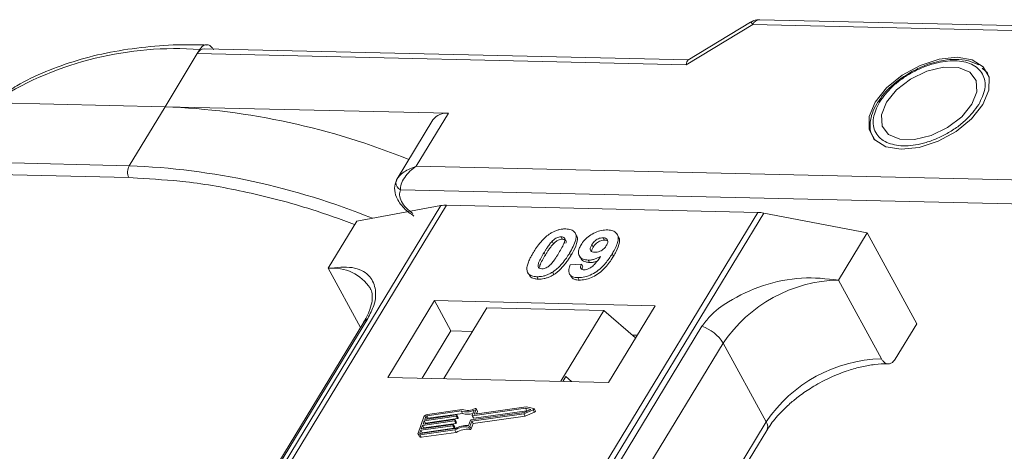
# Model space of a CAD drawing. Header units: millimetres. Extents: x -765 to 710, y 139 to 1172.
# Tile 64 of 76: x 214 to 265, y 1089 to 1111. Entities that reach past the tile are written whole.
import ezdxf

# ---------------------------------------------------------------- set-up
doc = ezdxf.new("R2010")
doc.units = ezdxf.units.MM

msp = doc.modelspace()

# ---------------------------------------------------------------- linework, layer by layer
at = {"color": 7, "linetype": 'Continuous', "lineweight": 15}
for p, q in [((248.292, 1108.904), (251.754, 1111.002)), ((251.642, 1111.125), (248.38, 1109.147)), ((251.754, 1111.002), (289.494, 1110.136)), ((289.859, 1110.386), (252.119, 1111.252)), ((221.14, 1106.726), (222.821, 1109.488)), ((222.821, 1109.488), (222.951, 1109.703)), ((222.821, 1109.488), (248.292, 1108.904)), ((248.4, 1109.159), (223.186, 1109.737)), ((263.901, 1108.563), (263.705, 1108.737)), ((263.931, 1108.543), (263.999, 1108.452)), ((208.621, 1107.013), (221.14, 1106.726)), ((258.405, 1107.148), (258.298, 1106.996)), ((221.14, 1106.726), (219.272, 1103.657)), ((235.91, 1106.387), (221.14, 1106.726)), ((234.23, 1103.625), (235.91, 1106.387)), ((235.097, 1106.041), (233.228, 1102.971)), ((219.272, 1103.657), (183.665, 1104.474)), ((183.65, 1103.852), (219.258, 1103.035)), ((284.825, 1102.464), (234.23, 1103.625)), ((219.258, 1103.035), (219.712, 1103.001)), ((233.248, 1103.001), (233.16, 1102.784)), ((233.398, 1102.399), (284.797, 1101.22)), ((235.514, 1101.576), (213.724, 1065.766)), ((213.993, 1065.76), (235.799, 1101.597)), ((252.016, 1101.225), (230.21, 1065.388)), ((231.136, 1100.77), (235.514, 1101.576)), ((235.799, 1101.597), (252.016, 1101.225)), ((231.136, 1100.77), (229.642, 1098.315)), ((230.543, 1065.381), (252.332, 1101.19)), ((252.332, 1101.19), (257.714, 1100.161)), ((241.303, 1099.723), (241.372, 1099.597)), ((241.775, 1099.957), (241.844, 1099.831)), ((242.573, 1100.027), (242.504, 1100.153)), ((244.03, 1099.781), (243.961, 1099.907)), ((244.761, 1099.962), (244.692, 1100.088)), ((256.22, 1097.705), (257.714, 1100.161)), ((257.714, 1100.161), (260.3, 1095.433)), ((243.375, 1099.548), (243.444, 1099.421)), ((240.882, 1099.133), (240.951, 1099.006)), ((242.274, 1098.971), (242.205, 1099.097)), ((242.721, 1098.968), (242.79, 1098.842)), ((243.186, 1098.744), (243.255, 1098.617)), ((244.497, 1098.942), (244.428, 1099.068)), ((229.642, 1098.315), (231.325, 1095.24)), ((242.246, 1098.489), (242.83, 1098.528)), ((242.83, 1098.528), (242.899, 1098.402)), ((240.086, 1098.016), (240.155, 1097.89)), ((240.511, 1097.879), (240.58, 1097.753)), ((241.318, 1098.114), (241.387, 1097.988)), ((242.21, 1098.024), (242.279, 1097.897)), ((242.644, 1097.83), (242.713, 1097.704)), ((258.462, 1093.608), (256.22, 1097.705)), ((235.173, 1096.633), (232.746, 1092.643)), ((246.666, 1096.369), (235.173, 1096.633)), ((235.173, 1096.633), (236.036, 1095.057)), ((237.896, 1096.259), (235.655, 1092.576)), ((244.001, 1096.119), (237.896, 1096.259)), ((241.761, 1092.436), (244.001, 1096.119)), ((244.001, 1096.119), (245.646, 1094.692)), ((244.239, 1092.379), (246.666, 1096.369)), ((216.39, 1070.531), (231.703, 1095.697)), ((231.489, 1095.51), (216.176, 1070.344)), ((249.107, 1095.297), (233.794, 1070.132)), ((236.036, 1095.057), (234.542, 1092.602)), ((237.149, 1095.031), (236.036, 1095.057)), ((259.18, 1093.591), (260.3, 1095.433)), ((245.732, 1094.834), (245.475, 1094.84)), ((234.902, 1069.254), (250.215, 1094.42)), ((252.457, 1090.323), (250.215, 1094.42)), ((232.746, 1092.643), (244.239, 1092.379)), ((242.01, 1092.689), (241.855, 1092.434)), ((242.315, 1092.423), (242.01, 1092.689)), ((236.62, 1090.969), (234.804, 1090.711)), ((239.915, 1091.033), (237.156, 1090.641)), ((237.256, 1090.739), (237.348, 1090.996)), ((239.959, 1091.106), (237.273, 1090.725)), ((237.417, 1090.888), (237.348, 1091.014)), ((237.348, 1090.996), (237.417, 1090.87)), ((239.832, 1090.752), (240.323, 1090.959)), ((239.839, 1090.82), (240.2, 1090.972)), ((240.2, 1090.972), (239.915, 1091.033)), ((239.984, 1090.907), (239.915, 1091.033)), ((240.347, 1091.024), (239.959, 1091.106)), ((240.323, 1090.959), (240.392, 1090.833)), ((240.432, 1090.888), (240.363, 1091.014)), ((234.628, 1090.585), (234.322, 1089.734)), ((234.579, 1090.208), (236.24, 1090.444)), ((236.303, 1090.621), (234.643, 1090.385)), ((234.669, 1090.456), (236.329, 1090.692)), ((234.719, 1090.598), (234.669, 1090.456)), ((234.712, 1090.259), (236.372, 1090.495)), ((234.788, 1090.473), (234.719, 1090.598)), ((236.566, 1090.894), (234.778, 1090.64)), ((234.778, 1090.64), (234.847, 1090.514)), ((234.847, 1090.514), (236.635, 1090.768)), ((236.256, 1090.429), (236.243, 1090.394)), ((236.325, 1090.312), (236.256, 1090.438)), ((236.325, 1090.303), (236.256, 1090.429)), ((236.372, 1090.495), (236.303, 1090.621)), ((236.345, 1090.677), (236.333, 1090.642)), ((236.402, 1090.516), (236.333, 1090.642)), ((236.414, 1090.56), (236.345, 1090.687)), ((236.414, 1090.551), (236.345, 1090.677)), ((236.402, 1090.516), (236.414, 1090.551)), ((236.635, 1090.768), (236.566, 1090.894)), ((237.079, 1090.428), (239.839, 1090.82)), ((237.122, 1090.367), (239.832, 1090.752)), ((237.139, 1090.655), (237.238, 1090.93)), ((237.139, 1090.646), (237.208, 1090.52)), ((237.225, 1090.515), (237.156, 1090.641)), ((237.191, 1090.241), (239.901, 1090.626)), ((237.225, 1090.515), (239.984, 1090.907)), ((237.264, 1090.725), (237.256, 1090.739)), ((237.37, 1090.739), (237.417, 1090.87)), ((239.901, 1090.626), (239.832, 1090.752)), ((239.901, 1090.626), (240.392, 1090.833)), ((239.984, 1090.907), (240.024, 1090.898)), ((234.447, 1089.718), (236.235, 1089.972)), ((236.125, 1090.124), (234.465, 1089.889)), ((234.49, 1089.96), (236.15, 1090.195)), ((234.554, 1090.137), (234.49, 1089.96)), ((234.534, 1089.763), (236.194, 1089.998)), ((236.214, 1090.373), (234.554, 1090.137)), ((234.623, 1090.011), (234.554, 1090.137)), ((234.643, 1090.385), (234.579, 1090.208)), ((234.611, 1089.977), (234.623, 1090.011)), ((234.623, 1090.011), (236.283, 1090.247)), ((234.712, 1090.259), (234.643, 1090.385)), ((234.7, 1090.225), (234.712, 1090.259)), ((236.194, 1089.998), (236.125, 1090.124)), ((236.167, 1090.181), (236.154, 1090.145)), ((236.223, 1090.019), (236.154, 1090.145)), ((236.236, 1090.064), (236.167, 1090.19)), ((236.167, 1090.181), (236.236, 1090.055)), ((236.283, 1090.247), (236.214, 1090.373)), ((236.223, 1090.019), (236.236, 1090.055)), ((236.312, 1090.268), (236.243, 1090.394)), ((236.312, 1090.268), (236.325, 1090.303)), ((236.947, 1090.051), (237.016, 1089.925)), ((236.951, 1090.133), (237.05, 1090.407)), ((237.024, 1090.093), (237.122, 1090.367)), ((237.093, 1089.967), (237.024, 1090.093)), ((237.093, 1089.967), (237.191, 1090.241)), ((237.191, 1090.241), (237.122, 1090.367)), ((252.457, 1090.323), (237.187, 1065.228)), ((234.324, 1089.679), (234.393, 1089.553)), ((234.465, 1089.889), (234.414, 1089.747)), ((234.414, 1089.747), (234.429, 1089.718)), ((234.421, 1089.647), (236.238, 1089.905)), ((234.49, 1089.521), (234.421, 1089.647)), ((234.534, 1089.763), (234.465, 1089.889)), ((234.49, 1089.521), (236.307, 1089.779)), ((234.521, 1089.728), (234.534, 1089.763)), ((236.307, 1089.779), (236.238, 1089.905)), ((237.485, 1065.221), (252.49, 1089.882))]:
    msp.add_line(p, q, dxfattribs=at)
at = {"color": 7, "linetype": 'Continuous', "lineweight": 15, "flags": 128}
for points in [[(259.485, 1104.508), (260.422, 1104.605), (261.409, 1104.927), (262.351, 1105.443), (263.155, 1106.101), (263.743, 1106.838), (264.056, 1107.58), (264.064, 1108.257), (263.766, 1108.801), (263.192, 1109.159), (262.398, 1109.296), (261.461, 1109.198), (260.473, 1108.876), (259.531, 1108.361), (258.727, 1107.703), (258.14, 1106.966), (257.827, 1106.223), (257.819, 1105.547), (258.116, 1105.003), (258.69, 1104.645), (259.485, 1104.508)], [(258.714, 1106.953), (258.453, 1106.299), (258.491, 1105.718), (258.825, 1105.28), (259.414, 1105.037), (260.188, 1105.019), (261.052, 1105.228), (261.903, 1105.64), (262.638, 1106.203), (263.168, 1106.851), (263.43, 1107.505), (263.391, 1108.086), (263.057, 1108.524), (262.468, 1108.767), (261.695, 1108.785), (260.831, 1108.575), (259.98, 1108.164), (259.245, 1107.601), (258.714, 1106.953)], [(237.294, 1091.019), (237.306, 1091.023), (237.318, 1091.025), (237.329, 1091.025), (237.338, 1091.023), (237.345, 1091.019), (237.349, 1091.012), (237.35, 1091.005), (237.348, 1090.996)], [(240.347, 1091.024), (240.356, 1091.02), (240.363, 1091.014), (240.365, 1091.005), (240.363, 1090.995), (240.357, 1090.985), (240.348, 1090.975), (240.337, 1090.966), (240.323, 1090.959)], [(236.24, 1090.444), (236.244, 1090.444), (236.248, 1090.444), (236.251, 1090.442), (236.254, 1090.441), (236.256, 1090.438), (236.257, 1090.436), (236.257, 1090.433), (236.256, 1090.429)], [(236.329, 1090.692), (236.333, 1090.692), (236.337, 1090.692), (236.34, 1090.691), (236.343, 1090.689), (236.345, 1090.687), (236.346, 1090.684), (236.346, 1090.681), (236.345, 1090.677)], [(237.156, 1090.641), (237.151, 1090.641), (237.147, 1090.641), (237.144, 1090.642), (237.141, 1090.644), (237.139, 1090.646), (237.138, 1090.649), (237.138, 1090.652), (237.139, 1090.655)], [(237.273, 1090.725), (237.268, 1090.725), (237.264, 1090.725), (237.261, 1090.726), (237.258, 1090.728), (237.256, 1090.73), (237.255, 1090.733), (237.255, 1090.736), (237.256, 1090.739)], [(240.392, 1090.833), (240.406, 1090.84), (240.417, 1090.849), (240.426, 1090.859), (240.432, 1090.869), (240.434, 1090.879), (240.432, 1090.888)], [(236.15, 1090.195), (236.155, 1090.196), (236.159, 1090.195), (236.162, 1090.194), (236.165, 1090.192), (236.167, 1090.19), (236.168, 1090.187), (236.168, 1090.184), (236.167, 1090.181)], [(234.421, 1089.647), (234.395, 1089.645), (234.372, 1089.648), (234.351, 1089.654), (234.335, 1089.664), (234.324, 1089.678), (234.318, 1089.695), (234.317, 1089.713), (234.322, 1089.734)], [(234.414, 1089.747), (234.412, 1089.74), (234.412, 1089.734), (234.414, 1089.728), (234.418, 1089.724), (234.424, 1089.72), (234.43, 1089.718), (234.438, 1089.717), (234.447, 1089.718)]]:
    msp.add_lwpolyline(points, dxfattribs=at)
at = {"color": 7, "linetype": 'Continuous', "lineweight": 15}
for centre, radius, start, end in [((251.522, 1110.903), 0.252, 23.1821, 61.5127), ((252.153, 1110.811), 0.443, 94.3757, 154.3004), ((221.681, 1092.125), 17.623, 85.8654, 121.5842), ((223.219, 1109.296), 0.443, 94.3757, 154.3004), ((219.622, 1069.026), 37.73, 67.8628, 87.6942), ((235.797, 1105.523), 0.871, 82.5288, 143.5265), ((219.865, 1103.332), 0.676, 151.2883, 206.0774), ((217.756, 1065.971), 37.716, 67.9083, 87.696), ((233.458, 1102.768), 0.299, 148.8877, 176.6325), ((233.593, 1102.786), 0.433, 180.1193, 243.2863), ((235.759, 1100.194), 1.404, 88.3644, 100.0749), ((251.964, 1099.302), 1.923, 78.9596, 88.4511), ((229.883, 1096.008), 2.32, 32.7281, 95.9449), ((256.388, 1090.268), 7.439, 91.2925, 146.0732), ((231.901, 1095.253), 0.486, 114.0472, 148.0355), ((248.465, 1093.348), 2.052, 31.4947, 71.765), ((258.629, 1086.171), 7.439, 91.2925, 146.0732), ((236.902, 1091.738), 0.819, 249.8549, 298.6145), ((234.833, 1090.484), 0.229, 97.4207, 153.8527), ((234.788, 1090.564), 0.0762, 97.4207, 153.8527), ((234.857, 1090.438), 0.0769, 97.5763, 152.4403), ((236.298, 1090.659), 0.0381, 277.4207, 333.8527), ((236.367, 1090.533), 0.0381, 277.4207, 333.8527), ((236.404, 1090.556), 0.011, 336.9348, 26.0002), ((236.857, 1091.753), 0.907, 251.2927, 294.8085), ((236.917, 1091.57), 0.85, 250.6487, 287.8017), ((237.084, 1090.39), 0.0381, 97.4207, 153.8527), ((237.22, 1090.529), 0.0149, 216.6597, 287.1115), ((237.398, 1090.879), 0.0214, 336.1246, 26.8104), ((236.12, 1090.162), 0.0381, 277.4207, 333.8527), ((236.189, 1090.036), 0.0381, 277.4207, 333.8527), ((236.209, 1090.41), 0.0381, 277.4207, 333.8527), ((236.838, 1088.965), 1.173, 84.4424, 120.9301), ((236.226, 1090.059), 0.011, 336.9348, 26.0002), ((236.78, 1089.068), 0.998, 80.3986, 122.9491), ((236.278, 1090.284), 0.0381, 277.4207, 333.8527), ((236.849, 1088.942), 0.998, 80.3986, 122.9491), ((236.315, 1090.307), 0.011, 336.9348, 26.0002), ((236.957, 1090.124), 0.0736, 261.7629, 334.647), ((237.026, 1089.998), 0.0736, 261.7629, 334.647), ((252.115, 1090.075), 0.422, 332.7392, 35.9387), ((234.464, 1089.606), 0.0892, 216.6597, 287.1115)]:
    msp.add_arc(centre, radius, start, end, dxfattribs=at)
msp.add_ellipse((248.637, 1108.273), major_axis=(-0.236, 0.883), ratio=0.289398, start_param=0.084261, end_param=0.701056, dxfattribs=at)
for points, knots in [([(252.119, 1111.248), (252.013, 1111.245), (251.843, 1111.239), (251.702, 1111.147), (251.65, 1111.113)], [0, 0, 0, 0, 0.626203, 1, 1, 1, 1]), ([(223.325, 1109.935), (222.9, 1109.946), (221.801, 1109.974), (220.116, 1109.851), (218.273, 1109.583), (216.531, 1109.157), (214.905, 1108.571), (213.595, 1107.955), (212.895, 1107.473), (212.638, 1107.296)], [0, 0, 0, 0, 0.100418, 0.259289, 0.419092, 0.579855, 0.741745, 0.905084, 1, 1, 1, 1]), ([(222.951, 1109.703), (222.997, 1109.765), (223.089, 1109.889), (223.26, 1109.964), (223.432, 1109.943), (223.574, 1109.839), (223.642, 1109.73), (223.67, 1109.686)], [0, 0, 0, 0, 0.214694, 0.429388, 0.644082, 0.858775, 1, 1, 1, 1]), ([(258.355, 1106.961), (258.559, 1107.238), (258.874, 1107.666), (259.509, 1108.174), (260.057, 1108.517), (260.643, 1108.795), (261.408, 1109.048), (262.318, 1109.165), (263.063, 1109.01), (263.503, 1108.73), (263.74, 1108.433), (263.86, 1108.074), (263.869, 1107.551), (263.661, 1107.121), (263.527, 1106.843)], [0, 0, 0, 0, 0.119721, 0.184837, 0.25, 0.315115, 0.380279, 0.5, 0.619721, 0.684837, 0.75, 0.815115, 0.880279, 1, 1, 1, 1]), ([(263.525, 1108.897), (263.354, 1108.979), (262.997, 1109.147), (262.362, 1109.206), (261.757, 1109.156), (261.206, 1109.035), (260.639, 1108.85), (260.251, 1108.655), (260.04, 1108.549)], [0, 0, 0, 0, 0.1912901, 0.3970639, 0.559818, 0.6867563, 0.8302953, 1, 1, 1, 1]), ([(260.04, 1108.549), (259.759, 1108.377), (259.365, 1108.138), (258.88, 1107.712), (258.592, 1107.424), (258.448, 1107.21), (258.405, 1107.148)], [0, 0, 0, 0, 0.431946, 0.604262, 0.884419, 1, 1, 1, 1]), ([(258.298, 1106.996), (258.27, 1106.958), (258.127, 1106.762), (257.968, 1106.389), (257.849, 1105.889), (257.867, 1105.398), (258.02, 1105.126), (258.093, 1104.996)], [0, 0, 0, 0, 0.055607, 0.284691, 0.52115, 0.769695, 1, 1, 1, 1]), ([(263.527, 1106.843), (263.323, 1106.565), (263.009, 1106.138), (262.373, 1105.63), (261.826, 1105.287), (261.239, 1105.009), (260.474, 1104.756), (259.564, 1104.639), (258.82, 1104.794), (258.379, 1105.074), (258.143, 1105.371), (258.022, 1105.73), (258.014, 1106.252), (258.221, 1106.683), (258.355, 1106.961)], [0, 0, 0, 0, 0.119721, 0.184837, 0.25, 0.315115, 0.380279, 0.5, 0.619721, 0.684837, 0.75, 0.815115, 0.880279, 1, 1, 1, 1]), ([(234.23, 1103.625), (234.003, 1103.539), (233.652, 1103.405), (233.329, 1103.126), (233.242, 1102.986), (233.202, 1102.922)], [0, 0, 0, 0, 0.498413, 0.772937, 1, 1, 1, 1]), ([(234.23, 1103.625), (234.112, 1103.543), (233.878, 1103.38), (233.605, 1103.049), (233.424, 1102.695), (233.406, 1102.494), (233.398, 1102.399)], [0, 0, 0, 0, 0.251519, 0.501784, 0.765632, 1, 1, 1, 1]), ([(219.712, 1103.001), (220.543, 1102.956), (222.384, 1102.856), (225.436, 1102.304), (228.388, 1101.546), (230.262, 1100.871), (231.003, 1100.604)], [0, 0, 0, 0, 0.233249, 0.517195, 0.809137, 1, 1, 1, 1]), ([(233.191, 1102.896), (233.146, 1102.759), (233.055, 1102.475), (233.16, 1102.065), (233.349, 1101.72), (233.635, 1101.365), (233.926, 1101.159), (234.108, 1101.03)], [0, 0, 0, 0, 0.2080001, 0.4277837, 0.5804151, 0.736816, 1, 1, 1, 1]), ([(234.053, 1101.162), (233.933, 1101.254), (233.686, 1101.444), (233.438, 1101.791), (233.321, 1102.133), (233.373, 1102.312), (233.398, 1102.399)], [0, 0, 0, 0, 0.241864, 0.5, 0.758136, 1, 1, 1, 1]), ([(241.218, 1100.132), (241.268, 1100.162), (241.371, 1100.223), (241.535, 1100.291), (241.702, 1100.339), (241.838, 1100.359), (241.945, 1100.366), (241.998, 1100.366), (242.024, 1100.366)], [0, 0, 0, 0, 0.193776, 0.3936, 0.587864, 0.788908, 0.894169, 1, 1, 1, 1]), ([(242.024, 1100.366), (242.118, 1100.358), (242.305, 1100.341), (242.484, 1100.213), (242.57, 1100.028), (242.526, 1099.656), (242.341, 1099.334), (242.205, 1099.097)], [0, 0, 0, 0, 0.147566, 0.296688, 0.431278, 0.580404, 1, 1, 1, 1]), ([(242.808, 1099.536), (242.864, 1099.619), (242.976, 1099.784), (243.237, 1100.014), (243.549, 1100.191), (243.888, 1100.305), (244.092, 1100.312), (244.199, 1100.316)], [0, 0, 0, 0, 0.197927, 0.397728, 0.597413, 0.790584, 1, 1, 1, 1]), ([(244.199, 1100.316), (244.292, 1100.307), (244.479, 1100.29), (244.662, 1100.16), (244.758, 1099.968), (244.73, 1099.635), (244.579, 1099.322), (244.449, 1099.104), (244.428, 1099.068)], [0, 0, 0, 0, 0.148288, 0.297745, 0.443713, 0.607791, 0.934708, 1, 1, 1, 1]), ([(240.329, 1099.145), (240.38, 1099.227), (240.497, 1099.413), (240.747, 1099.737), (241.005, 1099.994), (241.197, 1100.118), (241.218, 1100.132)], [0, 0, 0, 0, 0.236731, 0.537555, 0.949668, 1, 1, 1, 1]), ([(240.882, 1099.133), (240.907, 1099.173), (240.957, 1099.255), (241.029, 1099.366), (241.096, 1099.465), (241.159, 1099.551), (241.226, 1099.638), (241.278, 1099.695), (241.303, 1099.723)], [0, 0, 0, 0, 0.205942, 0.411959, 0.558149, 0.704502, 0.851801, 1, 1, 1, 1]), ([(241.303, 1099.723), (241.346, 1099.765), (241.415, 1099.834), (241.54, 1099.909), (241.654, 1099.948), (241.731, 1099.956), (241.771, 1099.957), (241.775, 1099.957)], [0, 0, 0, 0, 0.334804, 0.542561, 0.750382, 0.970721, 1, 1, 1, 1]), ([(241.372, 1099.597), (241.415, 1099.639), (241.484, 1099.707), (241.609, 1099.783), (241.723, 1099.822), (241.8, 1099.83), (241.84, 1099.831), (241.844, 1099.831)], [0, 0, 0, 0, 0.334804, 0.542561, 0.750382, 0.970721, 1, 1, 1, 1]), ([(241.775, 1099.957), (241.814, 1099.952), (241.884, 1099.945), (241.95, 1099.896), (241.976, 1099.803), (241.942, 1099.633), (241.82, 1099.392), (241.71, 1099.208), (241.655, 1099.115)], [0, 0, 0, 0, 0.104614, 0.188814, 0.273512, 0.444127, 0.719481, 1, 1, 1, 1]), ([(241.844, 1099.831), (241.883, 1099.826), (241.953, 1099.819), (242.018, 1099.769), (242.041, 1099.702), (242.029, 1099.648), (242.023, 1099.622)], [0, 0, 0, 0, 0.293658, 0.530016, 0.767769, 1, 1, 1, 1]), ([(242.274, 1098.971), (242.322, 1099.053), (242.472, 1099.309), (242.617, 1099.646), (242.64, 1099.924), (242.578, 1099.999), (242.561, 1100.02)], [0, 0, 0, 0, 0.220552, 0.687786, 0.91457, 1, 1, 1, 1]), ([(243.375, 1099.548), (243.41, 1099.601), (243.467, 1099.685), (243.587, 1099.794), (243.706, 1099.858), (243.836, 1099.901), (243.916, 1099.905), (243.961, 1099.907)], [0, 0, 0, 0, 0.2913202, 0.4655393, 0.6416315, 0.798664, 1, 1, 1, 1]), ([(243.444, 1099.421), (243.479, 1099.475), (243.536, 1099.559), (243.656, 1099.668), (243.775, 1099.732), (243.905, 1099.775), (243.985, 1099.779), (244.03, 1099.781)], [0, 0, 0, 0, 0.29132, 0.465539, 0.641632, 0.798664, 1, 1, 1, 1]), ([(243.961, 1099.907), (244.007, 1099.901), (244.1, 1099.89), (244.181, 1099.815), (244.214, 1099.716), (244.187, 1099.603), (244.146, 1099.529), (244.127, 1099.495)], [0, 0, 0, 0, 0.207955, 0.420406, 0.62732, 0.827707, 1, 1, 1, 1]), ([(244.03, 1099.781), (244.078, 1099.777), (244.151, 1099.77), (244.189, 1099.732), (244.202, 1099.718)], [0, 0, 0, 0, 0.652821, 1, 1, 1, 1]), ([(244.497, 1098.942), (244.545, 1099.024), (244.69, 1099.271), (244.818, 1099.605), (244.826, 1099.868), (244.763, 1099.941), (244.75, 1099.956)], [0, 0, 0, 0, 0.2271221, 0.6848597, 0.9348975, 1, 1, 1, 1]), ([(240.951, 1099.006), (240.976, 1099.047), (241.026, 1099.129), (241.098, 1099.24), (241.165, 1099.339), (241.228, 1099.425), (241.295, 1099.512), (241.346, 1099.569), (241.372, 1099.597)], [0, 0, 0, 0, 0.2059417, 0.4119594, 0.558149, 0.7045024, 0.8518015, 1, 1, 1, 1]), ([(243.186, 1098.744), (243.094, 1098.753), (242.907, 1098.773), (242.736, 1098.912), (242.658, 1099.104), (242.691, 1099.323), (242.773, 1099.472), (242.808, 1099.536)], [0, 0, 0, 0, 0.210189, 0.421773, 0.623603, 0.837034, 1, 1, 1, 1]), ([(243.529, 1099.151), (243.482, 1099.155), (243.396, 1099.164), (243.314, 1099.224), (243.283, 1099.307), (243.303, 1099.419), (243.348, 1099.499), (243.375, 1099.548)], [0, 0, 0, 0, 0.213937, 0.398075, 0.583091, 0.751666, 1, 1, 1, 1]), ([(243.362, 1099.2), (243.364, 1099.226), (243.372, 1099.296), (243.416, 1099.373), (243.444, 1099.421)], [0, 0, 0, 0, 0.366323, 1, 1, 1, 1]), ([(244.127, 1099.495), (244.094, 1099.446), (244.039, 1099.365), (243.914, 1099.263), (243.787, 1099.197), (243.652, 1099.154), (243.57, 1099.152), (243.529, 1099.151)], [0, 0, 0, 0, 0.2673945, 0.4472142, 0.6271221, 0.8130653, 1, 1, 1, 1]), ([(240.007, 1098.147), (239.999, 1098.181), (239.983, 1098.249), (239.994, 1098.396), (240.044, 1098.587), (240.134, 1098.794), (240.232, 1098.981), (240.297, 1099.091), (240.329, 1099.145)], [0, 0, 0, 0, 0.1184406, 0.2393457, 0.4595932, 0.6849248, 0.8422399, 1, 1, 1, 1]), ([(240.76, 1098.289), (240.714, 1098.295), (240.64, 1098.305), (240.581, 1098.361), (240.563, 1098.456), (240.599, 1098.626), (240.724, 1098.866), (240.829, 1099.043), (240.882, 1099.133)], [0, 0, 0, 0, 0.1253702, 0.2022903, 0.2791788, 0.4647576, 0.7305818, 1, 1, 1, 1]), ([(240.653, 1098.374), (240.657, 1098.408), (240.672, 1098.524), (240.796, 1098.741), (240.899, 1098.917), (240.951, 1099.006)], [0, 0, 0, 0, 0.166989, 0.580698, 1, 1, 1, 1]), ([(241.655, 1099.115), (241.63, 1099.074), (241.579, 1098.992), (241.508, 1098.881), (241.44, 1098.782), (241.377, 1098.695), (241.31, 1098.607), (241.258, 1098.551), (241.232, 1098.522)], [0, 0, 0, 0, 0.20527, 0.410616, 0.55715, 0.703844, 0.851471, 1, 1, 1, 1]), ([(242.205, 1099.097), (242.153, 1099.015), (242.036, 1098.829), (241.792, 1098.512), (241.535, 1098.256), (241.346, 1098.132), (241.318, 1098.114)], [0, 0, 0, 0, 0.237281, 0.538591, 0.932677, 1, 1, 1, 1]), ([(241.387, 1097.988), (241.435, 1098.02), (241.533, 1098.086), (241.696, 1098.225), (241.869, 1098.404), (242.029, 1098.605), (242.163, 1098.795), (242.237, 1098.912), (242.274, 1098.971)], [0, 0, 0, 0, 0.118595, 0.239509, 0.447458, 0.659935, 0.829685, 1, 1, 1, 1]), ([(244.428, 1099.068), (244.376, 1098.986), (244.22, 1098.74), (243.947, 1098.4), (243.557, 1098.092), (243.195, 1097.912), (242.878, 1097.834), (242.706, 1097.831), (242.644, 1097.83)], [0, 0, 0, 0, 0.142337, 0.429127, 0.589943, 0.751205, 0.909895, 1, 1, 1, 1]), ([(242.713, 1097.704), (242.814, 1097.708), (243.016, 1097.716), (243.351, 1097.825), (243.681, 1098.003), (244.058, 1098.318), (244.311, 1098.647), (244.459, 1098.881), (244.497, 1098.942)], [0, 0, 0, 0, 0.14324, 0.28761, 0.430449, 0.591135, 0.89544, 1, 1, 1, 1]), ([(242.802, 1098.848), (242.815, 1098.818), (242.857, 1098.724), (243.018, 1098.638), (243.185, 1098.624), (243.255, 1098.617)], [0, 0, 0, 0, 0.20752, 0.66568, 1, 1, 1, 1]), ([(242.964, 1098.238), (243.005, 1098.24), (243.087, 1098.245), (243.233, 1098.304), (243.397, 1098.406), (243.611, 1098.626), (243.741, 1098.81), (243.831, 1098.937)], [0, 0, 0, 0, 0.112015, 0.224355, 0.367768, 0.565827, 1, 1, 1, 1]), ([(243.831, 1098.937), (243.779, 1098.908), (243.675, 1098.849), (243.536, 1098.797), (243.426, 1098.767), (243.345, 1098.752), (243.264, 1098.744), (243.212, 1098.744), (243.186, 1098.744)], [0, 0, 0, 0, 0.243491, 0.496266, 0.61821, 0.741704, 0.870158, 1, 1, 1, 1]), ([(243.255, 1098.617), (243.305, 1098.618), (243.405, 1098.621), (243.538, 1098.65), (243.616, 1098.677), (243.638, 1098.685)], [0, 0, 0, 0, 0.409454, 0.83528, 1, 1, 1, 1]), ([(231.703, 1095.697), (231.821, 1095.931), (232.122, 1096.531), (232.135, 1097.326), (231.779, 1098.031), (230.965, 1098.446), (230.082, 1098.359), (229.642, 1098.315)], [0, 0, 0, 0, 0.125713, 0.321276, 0.524466, 0.763484, 1, 1, 1, 1]), ([(240.511, 1097.879), (240.464, 1097.882), (240.369, 1097.887), (240.243, 1097.917), (240.135, 1097.968), (240.068, 1098.031), (240.028, 1098.093), (240.014, 1098.129), (240.007, 1098.147)], [0, 0, 0, 0, 0.192635, 0.388697, 0.582015, 0.783044, 0.890959, 1, 1, 1, 1]), ([(241.232, 1098.522), (241.189, 1098.48), (241.12, 1098.412), (240.996, 1098.337), (240.884, 1098.298), (240.806, 1098.289), (240.766, 1098.289), (240.76, 1098.289)], [0, 0, 0, 0, 0.333678, 0.540413, 0.747264, 0.961209, 1, 1, 1, 1]), ([(242.644, 1097.83), (242.551, 1097.839), (242.382, 1097.856), (242.224, 1097.973), (242.155, 1098.149), (242.184, 1098.333), (242.232, 1098.456), (242.246, 1098.489)], [0, 0, 0, 0, 0.2427882, 0.4388655, 0.6348012, 0.9009361, 1, 1, 1, 1]), ([(242.83, 1098.528), (242.809, 1098.479), (242.778, 1098.403), (242.789, 1098.313), (242.835, 1098.264), (242.9, 1098.242), (242.946, 1098.239), (242.964, 1098.238)], [0, 0, 0, 0, 0.3447142, 0.5290593, 0.7142089, 0.8921959, 1, 1, 1, 1]), ([(242.859, 1098.261), (242.862, 1098.287), (242.866, 1098.332), (242.889, 1098.381), (242.899, 1098.402)], [0, 0, 0, 0, 0.569737, 1, 1, 1, 1]), ([(240.159, 1097.893), (240.171, 1097.879), (240.207, 1097.84), (240.298, 1097.797), (240.404, 1097.768), (240.501, 1097.757), (240.554, 1097.754), (240.58, 1097.753)], [0, 0, 0, 0, 0.143925, 0.415852, 0.697483, 0.848301, 1, 1, 1, 1]), ([(241.318, 1098.114), (241.267, 1098.084), (241.164, 1098.023), (241, 1097.954), (240.833, 1097.907), (240.698, 1097.886), (240.59, 1097.879), (240.538, 1097.879), (240.511, 1097.879)], [0, 0, 0, 0, 0.193769, 0.393564, 0.587886, 0.789131, 0.894283, 1, 1, 1, 1]), ([(240.58, 1097.753), (240.629, 1097.754), (240.727, 1097.754), (240.886, 1097.777), (241.052, 1097.822), (241.192, 1097.879), (241.304, 1097.937), (241.359, 1097.971), (241.387, 1097.988)], [0, 0, 0, 0, 0.193594, 0.390501, 0.584817, 0.78683, 0.892868, 1, 1, 1, 1]), ([(242.282, 1097.9), (242.318, 1097.852), (242.387, 1097.76), (242.561, 1097.713), (242.675, 1097.706), (242.713, 1097.704)], [0, 0, 0, 0, 0.4158523, 0.8021376, 1, 1, 1, 1]), ([(256.22, 1097.705), (255.589, 1097.774), (254.328, 1097.91), (252.282, 1097.486), (250.648, 1096.737), (249.585, 1095.95), (249.236, 1095.474), (249.107, 1095.297)], [0, 0, 0, 0, 0.249096, 0.498243, 0.745205, 0.90541, 1, 1, 1, 1]), ([(231.826, 1097.259), (231.838, 1097.244), (231.907, 1097.151), (231.943, 1096.947), (231.926, 1096.543), (231.792, 1096.062), (231.586, 1095.69), (231.486, 1095.509)], [0, 0, 0, 0, 0.054359, 0.333223, 0.559722, 0.78604, 1, 1, 1, 1]), ([(259.18, 1093.591), (259.134, 1093.529), (259.042, 1093.405), (258.871, 1093.33), (258.699, 1093.351), (258.557, 1093.455), (258.489, 1093.564), (258.462, 1093.608)], [0, 0, 0, 0, 0.2146939, 0.4293877, 0.6440816, 0.8587754, 1, 1, 1, 1]), ([(255.245, 1092.357), (255.595, 1092.533), (256.087, 1092.779), (256.825, 1093.038), (257.439, 1093.208), (258.122, 1093.318), (258.589, 1093.359), (258.797, 1093.34), (258.812, 1093.339)], [0, 0, 0, 0, 0.288391, 0.40474, 0.594322, 0.785544, 0.984773, 1, 1, 1, 1]), ([(252.506, 1089.884), (252.555, 1089.969), (252.725, 1090.269), (253.133, 1090.747), (253.66, 1091.26), (254.214, 1091.709), (254.741, 1092.071), (255.11, 1092.28), (255.245, 1092.357)], [0, 0, 0, 0, 0.097286, 0.340622, 0.525469, 0.686972, 0.885597, 1, 1, 1, 1])]:
    msp.add_open_spline(points, degree=3, knots=knots, dxfattribs=at)

doc.saveas('drawing.dxf')
